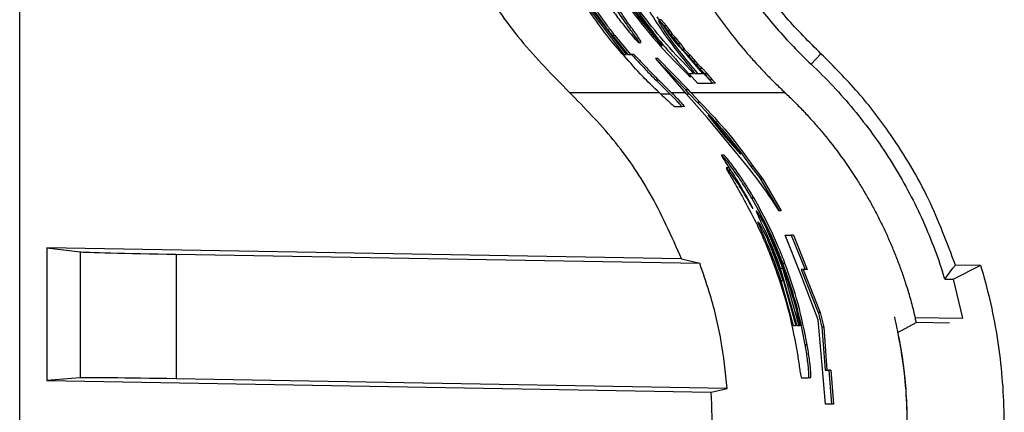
# Paper-space layout '1012-790 Hybird 2way' of a CAD drawing. Header units: millimetres. Extents: x 51 to 2966, y 67 to 3970.
# Tile 28 of 116: x 51 to 153, y 3236 to 3277. Entities that reach past the tile are written whole.
import ezdxf

# ---------------------------------------------------------------- set-up
doc = ezdxf.new("R2010")
doc.units = ezdxf.units.MM

psp = doc.layouts.new('1012-790 Hybird 2way')

# ---------------------------------------------------------------- linework, layer by layer
at = {"color": 7, "linetype": 'Continuous', "lineweight": 25}
for p, q in [((51.3, 3751.03), (51.3, 2867.03)), ((109.96, 3278.32), (113.89, 3273.18)), ((114.16, 3273.18), (110.32, 3278.16)), ((117.72, 3276.5), (117.31, 3277.06)), ((118.04, 3276.15), (117.5, 3276.76)), ((117.75, 3276.76), (117.5, 3276.76)), ((117.5, 3276.76), (117.91, 3276.21)), ((118.29, 3276.15), (117.75, 3276.76)), ((117.91, 3276.21), (118.24, 3275.84)), ((118.29, 3276.15), (118.04, 3276.15)), ((118.46, 3275.59), (118.04, 3276.15)), ((118.72, 3275.59), (118.29, 3276.15)), ((118.72, 3275.59), (118.46, 3275.59)), ((118.7, 3275.21), (118.46, 3275.59)), ((118.48, 3275.45), (118.87, 3274.96)), ((118.96, 3275.21), (118.72, 3275.59)), ((112.69, 3275.13), (114.29, 3273.18)), ((112.94, 3275.13), (112.69, 3275.13)), ((112.94, 3275.13), (114.56, 3273.18)), ((119.06, 3274.84), (118.7, 3275.21)), ((118.96, 3275.21), (118.7, 3275.21)), ((118.87, 3274.96), (119.23, 3274.58)), ((119.31, 3274.84), (118.96, 3275.21)), ((119.51, 3274.28), (119.06, 3274.84)), ((119.31, 3274.84), (119.06, 3274.84)), ((119.23, 3274.58), (119.47, 3274.21)), ((115.39, 3274.39), (115.65, 3274.39)), ((119.47, 3274.21), (119.93, 3273.67)), ((119.93, 3273.67), (119.51, 3274.28)), ((119.77, 3274.28), (119.51, 3274.28)), ((120.19, 3273.67), (119.77, 3274.28)), ((120.19, 3273.67), (119.93, 3273.67)), ((120.56, 3273.04), (119.94, 3273.66)), ((120.2, 3273.66), (119.94, 3273.66)), ((119.94, 3273.66), (120.41, 3273.1)), ((120.82, 3273.04), (120.2, 3273.66)), ((113.89, 3273.18), (114.16, 3273.18)), ((114.29, 3273.18), (114.6, 3273.18)), ((114.87, 3273.18), (114.6, 3273.18)), ((117.14, 3272.76), (120.32, 3269.1)), ((120.28, 3269.49), (117.14, 3272.76)), ((117.41, 3272.76), (117.14, 3272.76)), ((120.57, 3269.49), (117.41, 3272.76)), ((120.41, 3273.1), (120.79, 3272.73)), ((122.04, 3271.21), (120.43, 3273.09)), ((120.82, 3273.04), (120.56, 3273.04)), ((121.04, 3272.48), (120.56, 3273.04)), ((120.91, 3272.58), (120.59, 3272.93)), ((120.79, 3272.73), (121.08, 3272.35)), ((121.31, 3272.48), (121.04, 3272.48)), ((121.6, 3272.1), (121.31, 3272.48)), ((134.29, 3273.24), (133.27, 3272.16)), ((121.6, 3272.1), (121.33, 3272.1)), ((122.01, 3271.73), (121.6, 3272.1)), ((122.01, 3271.73), (121.73, 3271.73)), ((122.18, 3271.17), (121.73, 3271.67)), ((122.54, 3271.17), (122.01, 3271.73)), ((117.21, 3270.49), (118.63, 3269.1)), ((117.49, 3270.49), (117.21, 3270.49)), ((117.49, 3270.49), (118.77, 3269.24)), ((120.56, 3271.21), (121.09, 3271.21)), ((120.61, 3271.21), (121.51, 3270.19)), ((121.23, 3271.21), (122.04, 3271.21)), ((122.54, 3271.17), (122.26, 3271.17)), ((123.07, 3270.19), (122.33, 3271)), ((123.05, 3270.55), (122.54, 3271.17)), ((123.05, 3270.55), (122.77, 3270.55)), ((123.35, 3270.19), (123.02, 3270.55)), ((120.65, 3269.1), (120.28, 3269.49)), ((120.57, 3269.49), (120.28, 3269.49)), ((120.8, 3269.24), (120.57, 3269.49)), ((121.51, 3270.19), (123.07, 3270.19)), ((123.35, 3270.19), (123.07, 3270.19)), ((117.67, 3269.1), (118.63, 3269.1)), ((120.32, 3269.1), (120.65, 3269.1)), ((122.49, 3266.65), (120.32, 3269.1)), ((120.65, 3269.1), (121.5, 3268.19)), ((120.8, 3269.24), (121.78, 3268.19)), ((120.8, 3269.24), (130.53, 3269.24)), ((119.12, 3267.78), (119.87, 3267.78)), ((120.15, 3267.78), (119.87, 3267.78)), ((121.78, 3268.19), (121.5, 3268.19)), ((125.44, 3263.1), (122.49, 3266.65)), ((124.19, 3264.87), (122.61, 3266.91)), ((122.61, 3266.91), (126, 3262.84)), ((126, 3262.84), (124.19, 3264.87)), ((124.24, 3262.74), (123.99, 3262.74)), ((124.72, 3261.41), (124.48, 3261.41)), ((127.28, 3261.56), (127.04, 3261.56)), ((127.28, 3261.56), (128.27, 3260.26)), ((128.27, 3260.26), (128.03, 3260.26)), ((128.03, 3260.26), (129.95, 3256.99)), ((128.27, 3260.26), (130.17, 3256.99)), ((127.37, 3258.27), (127.14, 3258.27)), ((130.17, 3256.99), (129.95, 3256.99)), ((132.21, 3250.38), (130.59, 3254.44)), ((130.59, 3254.44), (131.21, 3254.44)), ((131.21, 3254.44), (132.64, 3250.91)), ((131.43, 3254.44), (131.21, 3254.44)), ((131.43, 3254.44), (132.86, 3250.91)), ((54.11, 3253.14), (57.55, 3252.74)), ((119.86, 3251.99), (54.11, 3253.14)), ((54.11, 3253.14), (54.11, 3239.39)), ((57.55, 3252.74), (57.55, 3239.67)), ((67.51, 3252.48), (67.51, 3239.58)), ((67.51, 3252.48), (121.73, 3251.54)), ((119.86, 3251.99), (121.73, 3251.54)), ((131.84, 3245.08), (130.11, 3251.01)), ((130.33, 3251.01), (130.11, 3251.01)), ((132.04, 3245.08), (130.33, 3251.01)), ((130.56, 3251.53), (130.35, 3251.53)), ((150.82, 3251.31), (148.01, 3249.88)), ((150.82, 3251.31), (148.21, 3251.36)), ((130.23, 3250.3), (131.7, 3245.08)), ((134, 3245.69), (132.21, 3250.38)), ((132.64, 3250.91), (132.24, 3250.91)), ((132.24, 3250.91), (134.01, 3246.46)), ((132.45, 3250.91), (134.21, 3246.46)), ((132.86, 3250.91), (132.64, 3250.91)), ((147.12, 3249.89), (146.87, 3250.67)), ((131.45, 3245.08), (130.17, 3249.71)), ((130.39, 3249.71), (130.17, 3249.71)), ((147.11, 3249.89), (148.01, 3249.88)), ((149, 3245.86), (148.01, 3249.88)), ((134.21, 3246.46), (134.01, 3246.46)), ((134.21, 3246.46), (134.57, 3244.92)), ((144.04, 3245.94), (149, 3245.86)), ((131.7, 3245.08), (131.45, 3245.08)), ((132.11, 3245.08), (131.84, 3245.08)), ((134.43, 3240.99), (134, 3245.69)), ((134.37, 3244.92), (134.71, 3240.46)), ((134.57, 3244.92), (134.37, 3244.92)), ((134.57, 3244.92), (134.91, 3240.46)), ((144.17, 3245.41), (144.03, 3245.84)), ((147.61, 3245.35), (144.17, 3245.41)), ((132.86, 3243.08), (132.66, 3243.08)), ((134.77, 3236.94), (134.43, 3240.99)), ((134.71, 3240.46), (135.11, 3240.46)), ((135.11, 3240.46), (135.39, 3236.94)), ((135.31, 3240.46), (135.11, 3240.46)), ((135.31, 3240.46), (135.59, 3236.94)), ((57.55, 3239.67), (54.11, 3239.39)), ((54.11, 3239.39), (122.93, 3238.19)), ((124.59, 3238.58), (67.51, 3239.58)), ((132.28, 3239.68), (133.01, 3239.68)), ((133.21, 3239.68), (133.01, 3239.68)), ((122.93, 3238.19), (124.59, 3238.58)), ((135.39, 3236.94), (134.77, 3236.94)), ((135.59, 3236.94), (135.39, 3236.94))]:
    psp.add_line(p, q, dxfattribs=at)
at = {"color": 8, "linetype": 'Continuous', "lineweight": 25}
for p, q in [((108.24, 3269.24), (117.52, 3269.24)), ((118.77, 3269.24), (120.2, 3269.24))]:
    psp.add_line(p, q, dxfattribs=at)
at = {"color": 7, "linetype": 'Continuous', "lineweight": 25, "flags": 128}
for points in [[(147.12, 3249.89), (147.96, 3251.02), (148.21, 3251.36)], [(144.17, 3245.41), (142.61, 3244.56), (142.26, 3244.38)]]:
    psp.add_lwpolyline(points, dxfattribs=at)
at = {"color": 7, "linetype": 'Continuous', "lineweight": 25}
for centre, start_param, end_param in [((67.51, 3252.57), 3.229011, 4.712541), ((67.51, 3239.49), 1.570949, 3.054479)]:
    psp.add_ellipse(centre, major_axis=(10, -0.17), ratio=0.008726, start_param=start_param, end_param=end_param, dxfattribs=at)
for points, knots in [([(91.04, 3309.03), (91.1, 3307.13), (91.21, 3303.31), (92.08, 3298.04), (93.3, 3293.25), (94.81, 3288.91), (96.69, 3284.68), (99.38, 3279.83), (103.07, 3274.5), (106.5, 3271.01), (108.24, 3269.24)], [0, 0, 0, 0, 0.127758, 0.256927, 0.358798, 0.460669, 0.565498, 0.670329, 0.833667, 1, 1, 1, 1]), ([(113.33, 3309.03), (113.33, 3308.8), (113.33, 3308.33), (113.35, 3307.63), (113.37, 3306.94), (113.4, 3306.24), (113.44, 3305.54), (113.49, 3304.85), (113.55, 3304.15), (113.68, 3302.76), (113.95, 3300.68), (114.45, 3297.94), (115.08, 3295.22), (116.11, 3291.67), (117.72, 3287.33), (119.77, 3283.18), (121.67, 3279.99), (123.21, 3277.66), (124.87, 3275.42), (126.35, 3273.62), (127.59, 3272.23), (128.54, 3271.21), (129.52, 3270.21), (130.2, 3269.57), (130.53, 3269.24)], [0, 0, 0, 0, 0.01564, 0.031281, 0.046926, 0.062578, 0.078239, 0.093912, 0.109599, 0.125302, 0.187996, 0.250559, 0.312956, 0.375512, 0.499517, 0.623893, 0.686658, 0.749288, 0.811775, 0.874417, 0.905873, 0.937276, 0.968644, 1, 1, 1, 1]), ([(117.33, 3309.03), (117.33, 3307.29), (117.42, 3305.57), (117.77, 3302.15), (118.03, 3300.45), (118.56, 3297.91), (118.76, 3297.07), (119.2, 3295.4), (119.43, 3294.57), (120.21, 3292.11), (120.81, 3290.51), (122.17, 3287.38), (122.92, 3285.84), (124.18, 3283.59), (124.62, 3282.85), (125.54, 3281.39), (126.02, 3280.67), (127.5, 3278.55), (128.56, 3277.19), (130.82, 3274.59), (132.01, 3273.35), (133.27, 3272.16)], [0, 0, 0, 0, 0.125, 0.125, 0.25, 0.25, 0.3125, 0.3125, 0.375, 0.375, 0.5, 0.5, 0.625, 0.625, 0.6875, 0.6875, 0.75, 0.75, 0.875, 0.875, 1, 1, 1, 1]), ([(134.29, 3273.24), (133.06, 3274.47), (130.59, 3276.95), (126.81, 3281.9), (123.87, 3287.03), (121.75, 3292.13), (120.25, 3296.86), (119.07, 3302.5), (118.9, 3306.84), (118.82, 3309.03)], [0, 0, 0, 0, 0.130144, 0.26178, 0.46544, 0.570317, 0.675196, 0.836166, 1, 1, 1, 1]), ([(117.85, 3274.04), (116.63, 3275.61), (114.17, 3278.77), (111.13, 3284.06), (108.56, 3289.75), (107.41, 3293.8), (106.84, 3295.84)], [0, 0, 0, 0, 0.242147, 0.487227, 0.741904, 1, 1, 1, 1]), ([(107.08, 3287.92), (107.48, 3286.98), (108.27, 3285.08), (109.92, 3281.96), (111.46, 3279.47), (112.76, 3277.63), (113.87, 3276.16), (114.87, 3274.95), (115.48, 3274.31), (115.49, 3274.42), (114.96, 3275.17), (113.99, 3276.53), (112.58, 3278.6), (111.14, 3280.94), (109.93, 3283.12), (108.77, 3285.36), (108.06, 3286.92), (107.61, 3287.92)], [0, 0, 0, 0, 0.080975, 0.161682, 0.250438, 0.298929, 0.347384, 0.42007, 0.480474, 0.541084, 0.59739, 0.658434, 0.731263, 0.818131, 0.865769, 0.913384, 1, 1, 1, 1]), ([(115.65, 3274.47), (115.67, 3274.46), (115.72, 3274.46), (115.2, 3275.19), (114.25, 3276.51), (112.83, 3278.58), (111.39, 3280.92), (110.17, 3283.1), (109, 3285.35), (108.29, 3286.91), (107.83, 3287.92)], [0, 0, 0, 0, 0.078316, 0.190992, 0.313208, 0.459211, 0.633656, 0.729437, 0.825174, 1, 1, 1, 1]), ([(110.14, 3284.94), (111.22, 3283.09), (113.38, 3279.39), (116.36, 3275.82), (117.85, 3274.04)], [0, 0, 0, 0, 0.498674, 1, 1, 1, 1]), ([(110.7, 3283.64), (111.97, 3281.46), (113.41, 3279.32), (116.67, 3275.1), (118.5, 3273.03), (120.57, 3271.01)], [0, 0, 0, 0, 0.5, 0.5, 1, 1, 1, 1]), ([(108.45, 3281.65), (108.55, 3281.45), (108.66, 3281.25), (108.88, 3280.83), (109, 3280.62), (109.26, 3280.17), (109.39, 3279.93), (109.68, 3279.45), (109.83, 3279.19), (110.09, 3278.78), (110.18, 3278.64), (110.37, 3278.35), (110.47, 3278.2), (110.67, 3277.89), (110.78, 3277.73), (110.99, 3277.41), (111.11, 3277.25), (111.45, 3276.77), (111.69, 3276.43), (112.18, 3275.78), (112.43, 3275.45), (112.69, 3275.13)], [0, 0, 0, 0, 0.125, 0.125, 0.25, 0.25, 0.375, 0.375, 0.5, 0.5, 0.5625, 0.5625, 0.625, 0.625, 0.6875, 0.6875, 0.75, 0.75, 0.875, 0.875, 1, 1, 1, 1]), ([(108.68, 3281.65), (108.78, 3281.45), (108.89, 3281.25), (109.12, 3280.83), (109.24, 3280.61), (109.49, 3280.16), (109.63, 3279.93), (109.92, 3279.44), (110.07, 3279.19), (110.33, 3278.78), (110.42, 3278.64), (110.61, 3278.35), (110.71, 3278.19), (110.92, 3277.89), (111.02, 3277.73), (111.24, 3277.41), (111.35, 3277.25), (111.7, 3276.76), (111.94, 3276.43), (112.43, 3275.78), (112.69, 3275.45), (112.94, 3275.13)], [0, 0, 0, 0, 0.125, 0.125, 0.25, 0.25, 0.375, 0.375, 0.5, 0.5, 0.5625, 0.5625, 0.625, 0.625, 0.6875, 0.6875, 0.75, 0.75, 0.875, 0.875, 1, 1, 1, 1]), ([(121.09, 3271.21), (120.12, 3272.23), (118.16, 3274.3), (116, 3277), (114.23, 3279.4), (113.31, 3280.77), (112.86, 3281.46)], [0, 0, 0, 0, 0.258972, 0.524838, 0.76149, 1, 1, 1, 1]), ([(112.86, 3281.46), (113.98, 3279.65), (116.25, 3276), (119.11, 3272.81), (120.56, 3271.21)], [0, 0, 0, 0, 0.496553, 1, 1, 1, 1]), ([(115.57, 3271.17), (114.3, 3272.57), (111.75, 3275.38), (109.67, 3278.56), (108.62, 3280.15)], [0, 0, 0, 0, 0.497305, 1, 1, 1, 1]), ([(114.9, 3280.51), (115.77, 3278.94), (117.51, 3275.81), (119.99, 3272.74), (121.23, 3271.21)], [0, 0, 0, 0, 0.499157, 1, 1, 1, 1]), ([(117.42, 3276.7), (117.59, 3276.41), (118.68, 3274.55), (120.22, 3272.74), (121.51, 3271.21)], [0, 0, 0, 0, 0.156899, 1, 1, 1, 1]), ([(120.06, 3273.51), (119.78, 3273.81), (119.04, 3274.6), (118.42, 3275.5), (118.05, 3276.06)], [0, 0, 0, 0, 0.379793, 1, 1, 1, 1]), ([(114.6, 3273.18), (114.65, 3273.15), (114.72, 3273.11), (115.2, 3272.6), (115.8, 3271.96), (116.49, 3271.22), (117.01, 3270.7), (117.21, 3270.49)], [0, 0, 0, 0, 0.292892, 0.454711, 0.616337, 0.847623, 1, 1, 1, 1]), ([(114.87, 3273.18), (114.91, 3273.15), (114.98, 3273.11), (115.46, 3272.6), (116.07, 3271.96), (116.77, 3271.22), (117.29, 3270.7), (117.49, 3270.49)], [0, 0, 0, 0, 0.292409, 0.453998, 0.615376, 0.847309, 1, 1, 1, 1]), ([(148.21, 3251.36), (147.35, 3253.66), (145.58, 3258.39), (142.02, 3264.32), (138.21, 3269.32), (135.6, 3271.93), (134.29, 3273.24)], [0, 0, 0, 0, 0.2811165, 0.5776928, 0.7876707, 1, 1, 1, 1]), ([(133.27, 3272.16), (134.84, 3270.69), (136.3, 3269.12), (139.04, 3265.81), (140.3, 3264.07), (142.59, 3260.44), (143.62, 3258.57), (145.43, 3254.7), (146.21, 3252.72), (146.87, 3250.67)], [0, 0, 0, 0, 0.25, 0.25, 0.5, 0.5, 0.75, 0.75, 1, 1, 1, 1]), ([(117.67, 3269.1), (117.19, 3269.56), (116.48, 3270.22), (115.79, 3270.94), (115.57, 3271.17)], [0, 0, 0, 0, 0.6835976, 1, 1, 1, 1]), ([(120.78, 3270.81), (120.78, 3270.81), (120.8, 3270.79), (120.75, 3270.86), (120.66, 3270.97), (120.54, 3271.09), (120.49, 3271.15)], [0, 0, 0, 0, 0.020893, 0.378781, 0.727544, 1, 1, 1, 1]), ([(119.86, 3251.99), (118.82, 3254.34), (116.89, 3258.69), (112.89, 3264.48), (109.8, 3267.64), (108.24, 3269.24)], [0, 0, 0, 0, 0.366866, 0.680263, 1, 1, 1, 1]), ([(117.67, 3269.1), (117.92, 3268.86), (118.37, 3268.45), (118.84, 3268), (119.07, 3267.81), (119.11, 3267.79), (119.12, 3267.78)], [0, 0, 0, 0, 0.291246, 0.517074, 0.791543, 1, 1, 1, 1]), ([(119.87, 3267.78), (119.86, 3267.8), (119.85, 3267.84), (119.51, 3268.21), (119.09, 3268.65), (118.76, 3268.97), (118.63, 3269.1)], [0, 0, 0, 0, 0.369523, 0.6023, 0.836095, 1, 1, 1, 1]), ([(120.15, 3267.78), (120.14, 3267.8), (120.13, 3267.84), (119.8, 3268.21), (119.34, 3268.69), (118.95, 3269.06), (118.77, 3269.24)], [0, 0, 0, 0, 0.349496, 0.569742, 0.790956, 1, 1, 1, 1]), ([(130.53, 3269.24), (130.69, 3269.09), (131.01, 3268.79), (131.48, 3268.33), (131.94, 3267.86), (132.4, 3267.39), (132.85, 3266.91), (133.29, 3266.42), (133.73, 3265.93), (134.16, 3265.43), (135.08, 3264.34), (136.42, 3262.6), (137.78, 3260.59), (138.75, 3259), (139.41, 3257.87), (140.03, 3256.71), (140.62, 3255.54), (141.17, 3254.36), (141.69, 3253.16), (142.18, 3251.94), (142.64, 3250.71), (142.92, 3249.88), (143.05, 3249.46)], [0, 0, 0, 0, 0.027823, 0.0556349, 0.0834413, 0.1112476, 0.1390594, 0.166882, 0.1947209, 0.2225816, 0.2504695, 0.3758291, 0.5012158, 0.5568418, 0.6123156, 0.6676802, 0.7229789, 0.7782549, 0.8335517, 0.8889127, 0.9443811, 1, 1, 1, 1]), ([(121.5, 3268.19), (122.5, 3267.15), (124.5, 3265.07), (126.19, 3262.73), (127.04, 3261.56)], [0, 0, 0, 0, 0.497864, 1, 1, 1, 1]), ([(121.78, 3268.19), (122.77, 3267.15), (124.76, 3265.07), (126.44, 3262.73), (127.28, 3261.56)], [0, 0, 0, 0, 0.497891, 1, 1, 1, 1]), ([(123.99, 3262.74), (124, 3262.69), (124.02, 3262.6), (124.56, 3261.76), (125.6, 3260.14), (126.59, 3258.45), (127.19, 3257.32), (127.26, 3257.2)], [0, 0, 0, 0, 0.205733, 0.380905, 0.604495, 0.957288, 1, 1, 1, 1]), ([(127.14, 3258.27), (126.88, 3258.7), (126.36, 3259.55), (125.46, 3260.91), (124.63, 3262.03), (124.1, 3262.67), (124.02, 3262.72), (123.99, 3262.74)], [0, 0, 0, 0, 0.175518, 0.350337, 0.629223, 0.855762, 1, 1, 1, 1]), ([(127.37, 3258.27), (127.11, 3258.7), (126.6, 3259.55), (125.7, 3260.91), (124.87, 3262.03), (124.34, 3262.67), (124.27, 3262.72), (124.24, 3262.74)], [0, 0, 0, 0, 0.175665, 0.350628, 0.629547, 0.856519, 1, 1, 1, 1]), ([(129.95, 3256.99), (129.28, 3258.01), (127.93, 3260.06), (126.27, 3262.09), (125.44, 3263.1)], [0, 0, 0, 0, 0.49973, 1, 1, 1, 1]), ([(124.48, 3261.41), (124.49, 3261.36), (124.52, 3261.24), (125.12, 3260.25), (125.79, 3259.1), (126.26, 3258.26), (126.35, 3258.08)], [0, 0, 0, 0, 0.274716, 0.549626, 0.905211, 1, 1, 1, 1]), ([(127.26, 3257.2), (127, 3257.65), (126.48, 3258.55), (125.68, 3259.83), (124.95, 3260.88), (124.56, 3261.36), (124.5, 3261.4), (124.48, 3261.41)], [0, 0, 0, 0, 0.202671, 0.404402, 0.641391, 0.879531, 1, 1, 1, 1]), ([(124.91, 3261.2), (124.87, 3261.26), (124.75, 3261.42), (124.73, 3261.41), (124.72, 3261.41)], [0, 0, 0, 0, 0.339493, 1, 1, 1, 1]), ([(130.35, 3251.53), (130.12, 3252.11), (129.55, 3253.56), (128.49, 3255.86), (127.59, 3257.46), (127.14, 3258.27)], [0, 0, 0, 0, 0.245806, 0.618588, 1, 1, 1, 1]), ([(130.56, 3251.53), (130.34, 3252.11), (129.77, 3253.56), (128.71, 3255.86), (127.82, 3257.46), (127.37, 3258.27)], [0, 0, 0, 0, 0.245811, 0.618591, 1, 1, 1, 1]), ([(126.35, 3258.08), (126.81, 3257.22), (127.53, 3255.85), (128.49, 3253.77), (128.95, 3252.62), (129.18, 3252.04)], [0, 0, 0, 0, 0.455453, 0.726553, 1, 1, 1, 1]), ([(130.11, 3251.01), (129.85, 3251.71), (129.31, 3253.13), (128.56, 3254.83), (128, 3256.02), (127.7, 3256.66), (127.59, 3256.94), (127.59, 3256.96), (127.6, 3256.97)], [0, 0, 0, 0, 0.264382, 0.530396, 0.660987, 0.792542, 0.910273, 1, 1, 1, 1]), ([(127.6, 3256.97), (127.64, 3256.93), (127.71, 3256.85), (128.09, 3256.2), (128.61, 3255.21), (129.41, 3253.53), (129.98, 3252.07), (130.32, 3251.2)], [0, 0, 0, 0, 0.185275, 0.316838, 0.447963, 0.668866, 1, 1, 1, 1]), ([(130.17, 3249.71), (129.88, 3250.56), (129.44, 3251.84), (128.76, 3253.49), (128.29, 3254.57), (127.94, 3255.36), (127.76, 3255.79), (127.77, 3255.83), (127.77, 3255.85)], [0, 0, 0, 0, 0.316859, 0.478234, 0.637898, 0.749551, 0.861626, 1, 1, 1, 1]), ([(127.77, 3255.85), (127.78, 3255.85), (127.79, 3255.84), (127.88, 3255.71), (127.99, 3255.5), (128.07, 3255.36)], [0, 0, 0, 0, 0.247761, 0.496405, 1, 1, 1, 1]), ([(128.07, 3255.36), (128.21, 3255.1), (128.48, 3254.58), (129.08, 3253.29), (129.67, 3251.86), (130.04, 3250.83), (130.23, 3250.3)], [0, 0, 0, 0, 0.233451, 0.457902, 0.726107, 1, 1, 1, 1]), ([(130.33, 3251.01), (130.06, 3251.72), (129.54, 3253.11), (128.96, 3254.4), (128.67, 3255.04)], [0, 0, 0, 0, 0.50822, 1, 1, 1, 1]), ([(130.39, 3249.71), (130.09, 3250.55), (129.65, 3251.82), (129.11, 3253.16), (128.92, 3253.61), (128.89, 3253.68)], [0, 0, 0, 0, 0.627795, 0.947521, 1, 1, 1, 1]), ([(129.18, 3252.04), (129.71, 3250.59), (130.77, 3247.66), (131.38, 3244.61), (131.69, 3243.08)], [0, 0, 0, 0, 0.497522, 1, 1, 1, 1]), ([(124.59, 3238.58), (124.41, 3240.26), (124.04, 3243.64), (122.98, 3247.96), (122.07, 3250.56), (121.73, 3251.54)], [0, 0, 0, 0, 0.380563, 0.765638, 1, 1, 1, 1]), ([(132.66, 3243.08), (132.38, 3244.51), (131.8, 3247.38), (130.83, 3250.15), (130.35, 3251.53)], [0, 0, 0, 0, 0.497789, 1, 1, 1, 1]), ([(132.86, 3243.08), (132.58, 3244.51), (132.01, 3247.38), (131.05, 3250.15), (130.56, 3251.53)], [0, 0, 0, 0, 0.49781, 1, 1, 1, 1]), ([(150.82, 3251.31), (151.52, 3249), (152.66, 3244.14), (153.41, 3236.3), (153.02, 3228.15), (151.4, 3219.98), (148.6, 3212.16), (144.78, 3204.98), (140.17, 3198.65), (136.74, 3195.07), (134.98, 3193.44)], [0.53593668, 0.53593668, 0.53593668, 0.53593668, 0.54422452, 0.55251236, 0.56080019, 0.56908802, 0.57737585, 0.58566369, 0.59395152, 0.60223935, 0.60223935, 0.60223935, 0.60223935]), ([(143.05, 3249.46), (143.15, 3249.15), (143.34, 3248.57), (143.59, 3247.71), (143.82, 3246.86), (143.96, 3246.26), (144.04, 3245.94)], [0, 0, 0, 0, 0.271483, 0.5, 0.729846, 1, 1, 1, 1]), ([(128.19, 3200.78), (129.78, 3202.25), (132.63, 3205.28), (136.13, 3210.13), (138.94, 3215.26), (141.08, 3220.65), (142.53, 3226.31), (143.28, 3232.23), (143.25, 3238.41), (142.64, 3242.71), (142.16, 3244.92), (142.08, 3245.27), (142, 3245.63), (141.93, 3245.98)], [0.53460708, 0.53460708, 0.53460708, 0.53460708, 0.54289491, 0.55118274, 0.55947057, 0.56775841, 0.57604624, 0.58433407, 0.5926219, 0.60090974, 0.60090974, 0.60090974, 0.60223935, 0.60223935, 0.60223935, 0.60223935]), ([(128.17, 3200.78), (129.93, 3202.56), (133.44, 3206.12), (137.18, 3211.85), (139.79, 3217.29), (141.51, 3222.23), (142.84, 3228.03), (143.4, 3234.71), (143.01, 3240.43), (142.41, 3243.6), (142.26, 3244.38)], [0, 0, 0, 0, 0.161847, 0.323619, 0.431878, 0.540511, 0.648722, 0.800082, 0.951442, 1, 1, 1, 1]), ([(131.69, 3243.08), (131.78, 3242.58), (131.91, 3241.8), (132.05, 3240.81), (132.14, 3240.18), (132.23, 3239.75), (132.26, 3239.71), (132.28, 3239.68)], [0, 0, 0, 0, 0.269001, 0.416934, 0.566553, 0.725593, 1, 1, 1, 1]), ([(133.01, 3239.68), (133.02, 3239.71), (133.05, 3239.75), (133.04, 3240.15), (132.99, 3240.73), (132.89, 3241.67), (132.77, 3242.47), (132.67, 3243.02), (132.66, 3243.08)], [0, 0, 0, 0, 0.271543, 0.420989, 0.572303, 0.701708, 0.96823, 1, 1, 1, 1]), ([(133.21, 3239.68), (133.22, 3239.71), (133.25, 3239.75), (133.24, 3240.15), (133.2, 3240.73), (133.09, 3241.67), (132.97, 3242.47), (132.87, 3243.02), (132.86, 3243.08)], [0, 0, 0, 0, 0.27157, 0.421019, 0.572343, 0.701756, 0.968293, 1, 1, 1, 1]), ([(108.24, 3200.78), (110.05, 3202.65), (113.73, 3206.46), (117.91, 3213.21), (121.01, 3220.57), (122.55, 3227.34), (123.11, 3233.27), (122.99, 3236.54), (122.93, 3238.19)], [0, 0, 0, 0, 0.188151, 0.381763, 0.569917, 0.763536, 0.881122, 1, 1, 1, 1])]:
    psp.add_open_spline(points, degree=3, knots=knots, dxfattribs=at)
for points in [[(118.24, 3275.84), (118.32, 3275.71), (118.4, 3275.58), (118.48, 3275.45)], [(119.77, 3274.28), (119.62, 3274.46), (119.46, 3274.65), (119.31, 3274.84)], [(121.31, 3272.48), (121.15, 3272.67), (120.98, 3272.85), (120.82, 3273.04)], [(121.33, 3272.1), (121.23, 3272.23), (121.14, 3272.36), (121.04, 3272.48)], [(121.08, 3272.35), (121.23, 3272.18), (121.38, 3272.02), (121.53, 3271.85)], [(121.73, 3271.73), (121.6, 3271.85), (121.46, 3271.98), (121.33, 3272.1)], [(121.53, 3271.85), (121.67, 3271.73), (121.8, 3271.6), (121.94, 3271.47)], [(122.26, 3271.17), (122.08, 3271.35), (121.91, 3271.54), (121.73, 3271.73)], [(121.94, 3271.47), (122.04, 3271.35), (122.13, 3271.23), (122.23, 3271.11)], [(120.57, 3271.01), (120.63, 3270.95), (120.68, 3270.9), (120.72, 3270.86)], [(122.23, 3271.11), (122.41, 3270.92), (122.59, 3270.73), (122.77, 3270.55)], [(122.77, 3270.55), (122.6, 3270.76), (122.43, 3270.96), (122.26, 3271.17)], [(127.04, 3261.56), (127.38, 3261.13), (127.71, 3260.69), (128.03, 3260.26)], [(130.32, 3251.2), (131.06, 3249.2), (131.66, 3247.16), (132.11, 3245.08)], [(134.01, 3246.46), (134.14, 3245.95), (134.26, 3245.43), (134.37, 3244.92)]]:
    psp.add_open_spline(points, degree=3, dxfattribs=at)

doc.saveas('drawing.dxf')
